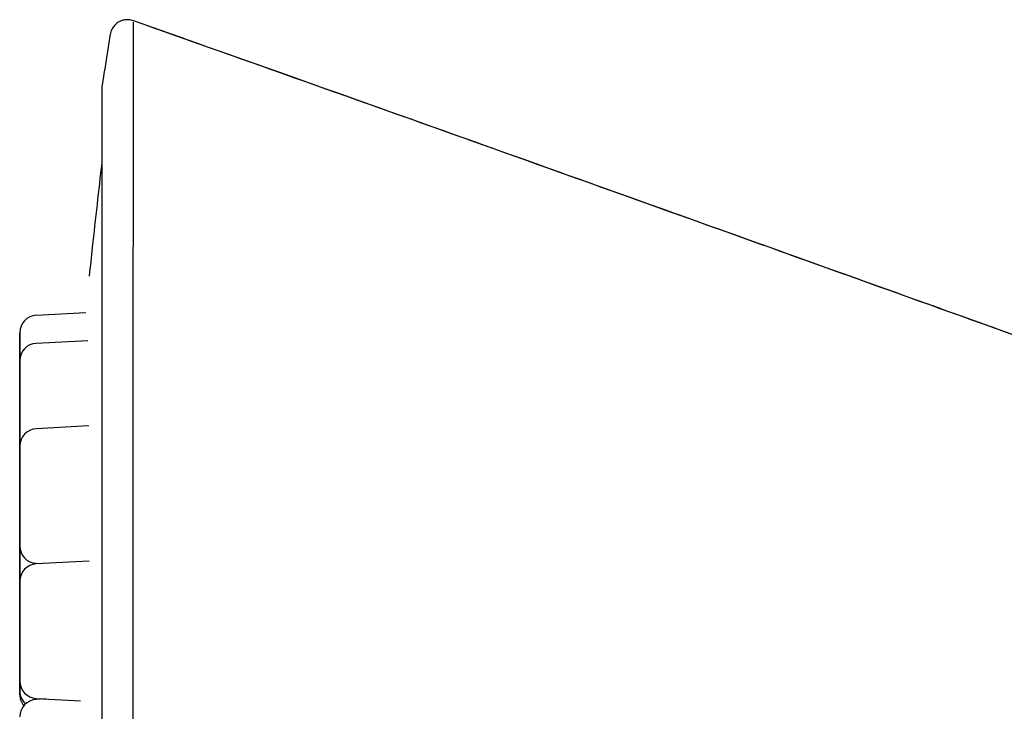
# Model space of a CAD drawing. Header units: millimetres. Extents: x 8 to 916, y 12 to 932.
# Tile 44 of 69: x 233 to 250, y 921 to 932. Entities that reach past the tile are written whole.
import ezdxf

# ---------------------------------------------------------------- set-up
doc = ezdxf.new("R2010")
doc.units = ezdxf.units.MM

msp = doc.modelspace()

# ---------------------------------------------------------------- linework, layer by layer
at = {"color": 7, "linetype": 'Continuous', "lineweight": 30}
for p, q in [((233.928, 927.449), (233.074, 927.404)), ((233.96, 926.968), (233.075, 926.922)), ((232.79, 926.57), (232.79, 926.556)), ((232.79, 925.387), (232.79, 925.373)), ((233.981, 925.499), (233.075, 925.452)), ((232.79, 925.037), (232.789, 925.026)), ((232.789, 924.946), (232.789, 924.957)), ((232.79, 924.904), (232.79, 924.891)), ((232.79, 924.838), (232.79, 924.816)), ((232.791, 923.425), (232.79, 923.405)), ((233.986, 923.172), (233.075, 923.124)), ((233.075, 923.134), (233.173, 923.129)), ((232.79, 922.672), (232.789, 922.65)), ((232.79, 922.661), (232.79, 922.656)), ((232.789, 922.65), (232.789, 922.65)), ((232.79, 922.604), (232.79, 922.59)), ((232.79, 921.687), (232.79, 921.673)), ((233.075, 920.807), (233.834, 920.767)), ((233.242, 920.798), (233.075, 920.79))]:
    msp.add_line(p, q, dxfattribs=at)
at = {"color": 7, "linetype": 'Continuous', "lineweight": 30, "flags": 128}
for points in [[(232.79, 926.24), (232.79, 926.294), (232.79, 926.348), (232.79, 926.401), (232.79, 926.453), (232.79, 926.503), (232.79, 926.551), (232.79, 926.597), (232.79, 926.64), (232.79, 926.68), (232.79, 926.716), (232.79, 926.749), (232.79, 926.778), (232.79, 926.803), (232.79, 926.823), (232.79, 926.839), (232.79, 926.85), (232.79, 926.857), (232.79, 926.859), (232.79, 926.855), (232.79, 926.848), (232.79, 926.835), (232.79, 926.818), (232.79, 926.796), (232.79, 926.77), (232.79, 926.74), (232.79, 926.706), (232.79, 926.669), (232.79, 926.628), (232.79, 926.584), (232.79, 926.538), (232.79, 926.489), (232.79, 926.438), (232.79, 926.386), (232.79, 926.333), (232.79, 926.279), (232.79, 926.224), (232.79, 926.17), (232.79, 926.117), (232.79, 926.064), (232.79, 926.013), (232.79, 925.964), (232.79, 925.917), (232.79, 925.873), (232.79, 925.831), (232.79, 925.793), (232.79, 925.758), (232.79, 925.727), (232.79, 925.7), (232.79, 925.678), (232.79, 925.66), (232.79, 925.646), (232.79, 925.637), (232.79, 925.633), (232.79, 925.634), (232.79, 925.639), (232.79, 925.649), (232.79, 925.664), (232.79, 925.684), (232.79, 925.708), (232.79, 925.736), (232.79, 925.768), (232.79, 925.803), (232.79, 925.843), (232.79, 925.885), (232.79, 925.93), (232.79, 925.978), (232.79, 926.028), (232.79, 926.079), (232.79, 926.132), (232.79, 926.186), (232.79, 926.24)], [(232.79, 925.772), (232.79, 925.853), (232.79, 925.932), (232.79, 926.01), (232.79, 926.087), (232.79, 926.167), (232.79, 926.242), (232.79, 926.312), (232.79, 926.376), (232.79, 926.435), (232.79, 926.486), (232.79, 926.515), (232.79, 926.542), (232.79, 926.565), (232.79, 926.597), (232.79, 926.616), (232.79, 926.622), (232.79, 926.618), (232.79, 926.606), (232.79, 926.586), (232.79, 926.559), (232.79, 926.522), (232.79, 926.477), (232.79, 926.425), (232.79, 926.365), (232.79, 926.299), (232.79, 926.228), (232.79, 926.178), (232.79, 926.126), (232.79, 926.072), (232.79, 925.969), (232.79, 925.863), (232.79, 925.755), (232.79, 925.674), (232.79, 925.594), (232.79, 925.516), (232.79, 925.439), (232.79, 925.36), (232.79, 925.285), (232.79, 925.215), (232.79, 925.15), (232.79, 925.092), (232.79, 925.041), (232.79, 925.011), (232.79, 924.985), (232.79, 924.962), (232.79, 924.929), (232.79, 924.91), (232.79, 924.904), (232.79, 924.909), (232.79, 924.921), (232.79, 924.941), (232.79, 924.968), (232.79, 925.005), (232.79, 925.005)], [(232.79, 925.757), (232.79, 925.812), (232.79, 925.865), (232.79, 925.918), (232.79, 925.97), (232.79, 926.02), (232.79, 926.069), (232.79, 926.114), (232.79, 926.157), (232.79, 926.197), (232.79, 926.234), (232.79, 926.267), (232.79, 926.296), (232.79, 926.32), (232.79, 926.341), (232.79, 926.357), (232.79, 926.368), (232.79, 926.374), (232.79, 926.376), (232.79, 926.373), (232.79, 926.365), (232.79, 926.353), (232.79, 926.336), (232.79, 926.314), (232.79, 926.288), (232.79, 926.258), (232.79, 926.224), (232.79, 926.186), (232.79, 926.145), (232.79, 926.102), (232.79, 926.055), (232.79, 926.006), (232.79, 925.956), (232.79, 925.904), (232.79, 925.85), (232.79, 925.796), (232.79, 925.742), (232.79, 925.688), (232.79, 925.635), (232.79, 925.582), (232.79, 925.531), (232.79, 925.482), (232.79, 925.435), (232.79, 925.39), (232.79, 925.349), (232.79, 925.311), (232.79, 925.276), (232.79, 925.245), (232.79, 925.218), (232.79, 925.195), (232.79, 925.177), (232.79, 925.164), (232.79, 925.155), (232.79, 925.151), (232.79, 925.151), (232.79, 925.157), (232.79, 925.167), (232.79, 925.182), (232.79, 925.201), (232.79, 925.225), (232.79, 925.253), (232.79, 925.285), (232.79, 925.321), (232.79, 925.36), (232.79, 925.403), (232.79, 925.448), (232.79, 925.495), (232.79, 925.545), (232.79, 925.597), (232.79, 925.65), (232.79, 925.703), (232.79, 925.757)], [(232.79, 925.692), (232.79, 925.746), (232.79, 925.8), (232.79, 925.853), (232.79, 925.904), (232.79, 925.955), (232.79, 926.003), (232.79, 926.048), (232.79, 926.092), (232.79, 926.131), (232.79, 926.168), (232.79, 926.201), (232.79, 926.23), (232.79, 926.255), (232.79, 926.275), (232.79, 926.291), (232.79, 926.302), (232.79, 926.309), (232.79, 926.31), (232.79, 926.307), (232.79, 926.299), (232.79, 926.287), (232.79, 926.27), (232.79, 926.248), (232.79, 926.222), (232.79, 926.192), (232.79, 926.158), (232.79, 926.121), (232.79, 926.08), (232.79, 926.036), (232.79, 925.989), (232.79, 925.941), (232.79, 925.89), (232.79, 925.838), (232.79, 925.784), (232.79, 925.73), (232.79, 925.676), (232.79, 925.622), (232.79, 925.569), (232.79, 925.516), (232.79, 925.465), (232.79, 925.416), (232.79, 925.369), (232.79, 925.324), (232.79, 925.283), (232.79, 925.245), (232.79, 925.21), (232.79, 925.179), (232.79, 925.152), (232.79, 925.13), (232.79, 925.111), (232.79, 925.098), (232.79, 925.089), (232.79, 925.085), (232.79, 925.085), (232.79, 925.091), (232.79, 925.101), (232.79, 925.116), (232.79, 925.135), (232.79, 925.159), (232.79, 925.187), (232.79, 925.219), (232.79, 925.255), (232.79, 925.294), (232.79, 925.337), (232.79, 925.382), (232.79, 925.43), (232.79, 925.479), (232.79, 925.531), (232.79, 925.584), (232.79, 925.637), (232.79, 925.692)], [(232.789, 924.969), (232.789, 925.001), (232.789, 925.02), (232.789, 925.026), (232.789, 925.022), (232.789, 925.01), (232.789, 924.99), (232.789, 924.963), (232.789, 924.926), (232.789, 924.881), (232.789, 924.829), (232.789, 924.769), (232.789, 924.703), (232.789, 924.632), (232.789, 924.582), (232.789, 924.53), (232.789, 924.476), (232.789, 924.373), (232.789, 924.267), (232.789, 924.159), (232.789, 924.078), (232.789, 923.998), (232.789, 923.92), (232.789, 923.843), (232.789, 923.764), (232.789, 923.689), (232.789, 923.619), (232.789, 923.554), (232.789, 923.496), (232.789, 923.445), (232.789, 923.415), (232.789, 923.389), (232.789, 923.366), (232.789, 923.333), (232.789, 923.314), (232.789, 923.308), (232.789, 923.313), (232.789, 923.325), (232.789, 923.344), (232.789, 923.344)], [(232.79, 924.906), (232.79, 924.904), (232.79, 924.897), (232.79, 924.886), (232.79, 924.87), (232.79, 924.849), (232.79, 924.825), (232.791, 924.796), (232.791, 924.763), (232.791, 924.726), (232.791, 924.686), (232.791, 924.643), (232.791, 924.597), (232.791, 924.549), (232.791, 924.498), (232.791, 924.446), (232.791, 924.393), (232.791, 924.34), (232.791, 924.285), (232.791, 924.231), (232.791, 924.178), (232.791, 924.125), (232.791, 924.073), (232.791, 924.024), (232.791, 923.976), (232.791, 923.931), (232.791, 923.889), (232.791, 923.85), (232.791, 923.814), (232.79, 923.782), (232.79, 923.754), (232.79, 923.73), (232.79, 923.711), (232.79, 923.696), (232.79, 923.686), (232.79, 923.681), (232.79, 923.68), (232.79, 923.685), (232.79, 923.694), (232.79, 923.708), (232.79, 923.726), (232.79, 923.749), (232.79, 923.776), (232.79, 923.807), (232.79, 923.841), (232.79, 923.88), (232.79, 923.922), (232.79, 923.966), (232.79, 924.013), (232.79, 924.062), (232.79, 924.114), (232.79, 924.166), (232.79, 924.22), (232.79, 924.274), (232.79, 924.328), (232.79, 924.382), (232.79, 924.435), (232.79, 924.487), (232.79, 924.538), (232.79, 924.586), (232.79, 924.633), (232.79, 924.677), (232.79, 924.717), (232.79, 924.755), (232.79, 924.789), (232.79, 924.819), (232.79, 924.844), (232.79, 924.866), (232.79, 924.883), (232.79, 924.895), (232.79, 924.903), (232.79, 924.906)], [(232.789, 924.161), (232.789, 924.216), (232.789, 924.269), (232.789, 924.322), (232.789, 924.374), (232.789, 924.424), (232.789, 924.472), (232.789, 924.518), (232.789, 924.561), (232.789, 924.601), (232.789, 924.638), (232.789, 924.671), (232.789, 924.7), (232.789, 924.724), (232.789, 924.745), (232.789, 924.761), (232.789, 924.772), (232.789, 924.778), (232.789, 924.78), (232.789, 924.777), (232.789, 924.769), (232.789, 924.757), (232.789, 924.739), (232.789, 924.718), (232.789, 924.692), (232.789, 924.662), (232.789, 924.628), (232.789, 924.59), (232.789, 924.549), (232.789, 924.506), (232.789, 924.459), (232.789, 924.41), (232.789, 924.36), (232.789, 924.307), (232.789, 924.254), (232.789, 924.2), (232.789, 924.146), (232.789, 924.092), (232.789, 924.038), (232.789, 923.986), (232.789, 923.935), (232.789, 923.886), (232.789, 923.839), (232.789, 923.794), (232.789, 923.753), (232.789, 923.714), (232.789, 923.68), (232.789, 923.649), (232.789, 923.622), (232.789, 923.599), (232.789, 923.581), (232.789, 923.568), (232.789, 923.559), (232.789, 923.555), (232.789, 923.555), (232.789, 923.561), (232.789, 923.571), (232.789, 923.586), (232.789, 923.605), (232.789, 923.629), (232.789, 923.657), (232.789, 923.689), (232.789, 923.725), (232.789, 923.764), (232.789, 923.807), (232.789, 923.852), (232.789, 923.899), (232.789, 923.949), (232.789, 924.001), (232.789, 924.054), (232.789, 924.107), (232.789, 924.161)], [(232.79, 922.54), (232.79, 922.594), (232.79, 922.648), (232.79, 922.701), (232.79, 922.753), (232.79, 922.803), (232.79, 922.851), (232.79, 922.897), (232.79, 922.94), (232.79, 922.98), (232.79, 923.016), (232.79, 923.049), (232.79, 923.078), (232.79, 923.103), (232.79, 923.123), (232.79, 923.139), (232.79, 923.151), (232.79, 923.157), (232.79, 923.159), (232.79, 923.156), (232.79, 923.148), (232.79, 923.135), (232.79, 923.118), (232.79, 923.096), (232.79, 923.07), (232.79, 923.04), (232.79, 923.006), (232.79, 922.969), (232.79, 922.928), (232.79, 922.884), (232.79, 922.838), (232.79, 922.789), (232.79, 922.738), (232.79, 922.686), (232.79, 922.633), (232.79, 922.579), (232.79, 922.525), (232.79, 922.471), (232.79, 922.417), (232.79, 922.365), (232.79, 922.314), (232.79, 922.264), (232.79, 922.217), (232.79, 922.173), (232.79, 922.131), (232.79, 922.093), (232.79, 922.058), (232.79, 922.027), (232.79, 922.001), (232.79, 921.978), (232.79, 921.96), (232.79, 921.946), (232.79, 921.937), (232.79, 921.933), (232.79, 921.934), (232.79, 921.939), (232.79, 921.95), (232.79, 921.964), (232.79, 921.984), (232.79, 922.008), (232.79, 922.036), (232.79, 922.068), (232.79, 922.104), (232.79, 922.143), (232.79, 922.185), (232.79, 922.23), (232.79, 922.278), (232.79, 922.328), (232.79, 922.379), (232.79, 922.432), (232.79, 922.486), (232.79, 922.54)], [(232.791, 921.96), (232.791, 922.014), (232.791, 922.068), (232.791, 922.121), (232.791, 922.173), (232.791, 922.223), (232.791, 922.271), (232.791, 922.317), (232.791, 922.36), (232.791, 922.4), (232.791, 922.436), (232.791, 922.469), (232.791, 922.498), (232.791, 922.523), (232.791, 922.543), (232.791, 922.559), (232.791, 922.57), (232.791, 922.577), (232.791, 922.579), (232.791, 922.575), (232.791, 922.568), (232.791, 922.555), (232.791, 922.538), (232.791, 922.516), (232.791, 922.49), (232.791, 922.46), (232.791, 922.426), (232.791, 922.389), (232.791, 922.348), (232.791, 922.304), (232.791, 922.258), (232.791, 922.209), (232.791, 922.158), (232.791, 922.106), (232.791, 922.053), (232.791, 921.999), (232.791, 921.944), (232.791, 921.89), (232.791, 921.837), (232.791, 921.784), (232.791, 921.733), (232.791, 921.684), (232.791, 921.637), (232.791, 921.593), (232.791, 921.551), (232.791, 921.513), (232.791, 921.478), (232.791, 921.447), (232.791, 921.42), (232.791, 921.398), (232.791, 921.38), (232.791, 921.366), (232.791, 921.357), (232.791, 921.353), (232.791, 921.354), (232.791, 921.359), (232.791, 921.369), (232.791, 921.384), (232.791, 921.404), (232.791, 921.428), (232.791, 921.456), (232.791, 921.488), (232.791, 921.523), (232.791, 921.563), (232.791, 921.605), (232.791, 921.65), (232.791, 921.698), (232.791, 921.748), (232.791, 921.799), (232.791, 921.852), (232.791, 921.906), (232.791, 921.96)], [(232.789, 921.785), (232.789, 921.839), (232.789, 921.893), (232.789, 921.946), (232.789, 921.998), (232.789, 922.048), (232.789, 922.096), (232.789, 922.142), (232.789, 922.185), (232.789, 922.225), (232.789, 922.262), (232.789, 922.294), (232.789, 922.323), (232.789, 922.348), (232.789, 922.369), (232.789, 922.384), (232.789, 922.396), (232.789, 922.402), (232.789, 922.404), (232.789, 922.401), (232.789, 922.393), (232.789, 922.38), (232.789, 922.363), (232.789, 922.342), (232.789, 922.316), (232.789, 922.286), (232.789, 922.252), (232.789, 922.214), (232.789, 922.173), (232.789, 922.129), (232.789, 922.083), (232.789, 922.034), (232.789, 921.983), (232.789, 921.931), (232.789, 921.878), (232.789, 921.824), (232.789, 921.77), (232.789, 921.716), (232.789, 921.662), (232.789, 921.61), (232.789, 921.559), (232.789, 921.51), (232.789, 921.463), (232.789, 921.418), (232.789, 921.377), (232.789, 921.338), (232.789, 921.304), (232.789, 921.273), (232.789, 921.246), (232.789, 921.223), (232.789, 921.205), (232.789, 921.191), (232.789, 921.183), (232.789, 921.178), (232.789, 921.179), (232.789, 921.185), (232.789, 921.195), (232.789, 921.21), (232.789, 921.229), (232.789, 921.253), (232.789, 921.281), (232.789, 921.313), (232.789, 921.349), (232.789, 921.388), (232.789, 921.43), (232.789, 921.476), (232.789, 921.523), (232.789, 921.573), (232.789, 921.625), (232.789, 921.677), (232.789, 921.731), (232.789, 921.785)], [(232.79, 921.791), (232.79, 921.845), (232.79, 921.899), (232.79, 921.952), (232.79, 922.003), (232.79, 922.054), (232.79, 922.102), (232.79, 922.148), (232.79, 922.191), (232.79, 922.231), (232.79, 922.267), (232.79, 922.3), (232.79, 922.329), (232.79, 922.354), (232.79, 922.374), (232.79, 922.39), (232.79, 922.401), (232.79, 922.408), (232.79, 922.409), (232.79, 922.406), (232.79, 922.399), (232.79, 922.386), (232.79, 922.369), (232.79, 922.347), (232.79, 922.321), (232.79, 922.291), (232.79, 922.257), (232.79, 922.22), (232.79, 922.179), (232.79, 922.135), (232.79, 922.088), (232.79, 922.04), (232.79, 921.989), (232.79, 921.937), (232.79, 921.884), (232.79, 921.83), (232.79, 921.775), (232.79, 921.721), (232.79, 921.668), (232.79, 921.615), (232.79, 921.564), (232.79, 921.515), (232.79, 921.468), (232.79, 921.424), (232.79, 921.382), (232.79, 921.344), (232.79, 921.309), (232.79, 921.278), (232.79, 921.251), (232.79, 921.229), (232.79, 921.21), (232.79, 921.197), (232.79, 921.188), (232.79, 921.184), (232.79, 921.185), (232.79, 921.19), (232.79, 921.2), (232.79, 921.215), (232.79, 921.235), (232.79, 921.258), (232.79, 921.286), (232.79, 921.318), (232.79, 921.354), (232.79, 921.393), (232.79, 921.436), (232.79, 921.481), (232.79, 921.529), (232.79, 921.579), (232.79, 921.63), (232.79, 921.683), (232.79, 921.736), (232.79, 921.791)], [(232.79, 921.725), (232.79, 921.779), (232.79, 921.833), (232.79, 921.886), (232.79, 921.937), (232.79, 921.988), (232.79, 922.036), (232.79, 922.082), (232.79, 922.125), (232.79, 922.165), (232.79, 922.201), (232.79, 922.234), (232.79, 922.263), (232.79, 922.288), (232.79, 922.308), (232.79, 922.324), (232.79, 922.335), (232.79, 922.342), (232.79, 922.343), (232.79, 922.34), (232.79, 922.333), (232.79, 922.32), (232.79, 922.303), (232.79, 922.281), (232.79, 922.255), (232.79, 922.225), (232.79, 922.191), (232.79, 922.154), (232.79, 922.113), (232.79, 922.069), (232.79, 922.022), (232.79, 921.974), (232.79, 921.923), (232.79, 921.871), (232.79, 921.818), (232.79, 921.764), (232.79, 921.709), (232.79, 921.655), (232.79, 921.602), (232.79, 921.549), (232.79, 921.498), (232.79, 921.449), (232.79, 921.402), (232.79, 921.358), (232.79, 921.316), (232.79, 921.278), (232.79, 921.243), (232.79, 921.212), (232.79, 921.185), (232.79, 921.163), (232.79, 921.144), (232.79, 921.131), (232.79, 921.122), (232.79, 921.118), (232.79, 921.119), (232.79, 921.124), (232.79, 921.134), (232.79, 921.149), (232.79, 921.169), (232.79, 921.192), (232.79, 921.22), (232.79, 921.252), (232.79, 921.288), (232.79, 921.327), (232.79, 921.37), (232.79, 921.415), (232.79, 921.463), (232.79, 921.513), (232.79, 921.564), (232.79, 921.617), (232.79, 921.67), (232.79, 921.725)]]:
    msp.add_lwpolyline(points, dxfattribs=at)
at = {"color": 7, "linetype": 'Continuous', "lineweight": 30}
for centre, radius, start, end in [((342.941, 914.646), 110.01, 170.79691, 171.26956), ((233.09, 927.105), 0.3, 92.9999, 179.9952), ((233.09, 926.622), 0.3, 92.9999, 179.9952), ((233.09, 925.152), 0.3, 92.9999, 179.9952), ((233.09, 923.434), 0.3, 179.9952, 266.9999), ((233.091, 922.825), 0.3, 92.9999, 179.9952), ((233.091, 921.107), 0.3, 179.9952, 266.9999), ((233.09, 920.938), 0.3, 179.9952, 228.2689), ((233.09, 920.872), 0.3, 179.9952, 219.6103), ((233.09, 920.49), 0.3, 92.9999, 179.9952)]:
    msp.add_arc(centre, radius, start, end, dxfattribs=at)
for points, knots in [([(234.744, 932.478), (234.731, 932.482), (234.707, 932.49), (234.67, 932.495), (234.635, 932.496), (234.6, 932.493), (234.568, 932.486), (234.539, 932.477), (234.512, 932.466), (234.484, 932.45), (234.452, 932.427), (234.421, 932.398), (234.395, 932.365), (234.374, 932.328), (234.357, 932.288), (234.351, 932.258), (234.348, 932.243)], [0, 0, 0, 0, 0.074904, 0.146336, 0.212986, 0.273749, 0.344136, 0.40117, 0.449343, 0.51006, 0.585361, 0.674314, 0.748967, 0.829147, 0.91339, 1, 1, 1, 1]), ([(234.744, 932.455), (234.744, 932.441), (234.744, 932.407), (234.743, 932.075), (234.742, 931.528), (234.741, 930.779), (234.741, 929.861), (234.74, 928.796), (234.739, 927.607), (234.738, 926.18), (234.738, 924.498), (234.737, 922.565), (234.736, 920.899), (234.735, 919.562), (234.734, 918.571), (234.733, 917.587), (234.731, 916.613), (234.73, 915.653), (234.727, 914.23), (234.724, 912.338), (234.721, 910.014), (234.716, 907.77), (234.709, 905.648), (234.697, 903.68), (234.68, 901.899), (234.658, 900.338), (234.634, 899.018), (234.611, 897.958), (234.595, 897.187), (234.594, 896.686), (234.62, 896.606), (234.633, 896.566)], [0, 0, 0, 0, 0.028454, 0.065259, 0.101254, 0.13644, 0.170808, 0.204367, 0.237123, 0.269077, 0.310413, 0.350323, 0.388812, 0.407527, 0.425884, 0.443884, 0.461527, 0.478815, 0.495748, 0.538167, 0.580532, 0.622843, 0.665086, 0.707244, 0.749317, 0.791299, 0.833186, 0.874995, 0.916742, 0.958415, 1, 1, 1, 1]), ([(234.744, 932.481), (235.726, 932.133), (237.685, 931.44), (240.613, 930.397), (243.525, 929.356), (246.42, 928.319), (249.299, 927.286), (252.108, 926.278), (254.848, 925.295), (257.52, 924.339), (260.18, 923.391), (262.826, 922.451), (264.588, 921.83), (265.466, 921.52)], [0, 0, 0, 0, 0.0958133, 0.1911135, 0.2859015, 0.3801783, 0.4739447, 0.5672015, 0.6546631, 0.741673, 0.8282319, 0.9143406, 1, 1, 1, 1]), ([(265.452, 921.52), (264.572, 921.83), (262.744, 922.474), (259.965, 923.462), (257.11, 924.481), (254.239, 925.508), (251.354, 926.544), (248.508, 927.565), (245.702, 928.572), (242.937, 929.563), (240.157, 930.556), (237.427, 931.529), (235.622, 932.167), (234.751, 932.476)], [0, 0, 0, 0, 0.085876, 0.178368, 0.271379, 0.364909, 0.458959, 0.553531, 0.643177, 0.733287, 0.823863, 0.914905, 1, 1, 1, 1]), ([(234.205, 931.342), (234.205, 931.34), (234.204, 931.335), (234.203, 931.329), (234.203, 931.325), (234.203, 931.322), (234.203, 931.319), (234.203, 931.318), (234.203, 931.316), (234.203, 931.314), (234.203, 931.312), (234.203, 931.307), (234.203, 931.296), (234.203, 931.282), (234.203, 931.263), (234.203, 931.24), (234.203, 931.213), (234.203, 931.181), (234.203, 931.146), (234.203, 931.106), (234.203, 931.062), (234.203, 931.014), (234.203, 930.962), (234.203, 930.906), (234.203, 930.845), (234.203, 930.781), (234.202, 930.712), (234.202, 930.64), (234.202, 930.563), (234.202, 930.482), (234.202, 930.398), (234.202, 930.309), (234.202, 930.216), (234.202, 930.12), (234.202, 930.053), (234.202, 930.02)], [0, 0, 0, 0, 0.001169, 0.002309, 0.003389, 0.004743, 0.006633, 0.009494, 0.014158, 0.022342, 0.038478, 0.078756, 0.117281, 0.157991, 0.198313, 0.238517, 0.278673, 0.318807, 0.358928, 0.399043, 0.439153, 0.47926, 0.519365, 0.559469, 0.599572, 0.639673, 0.679775, 0.719876, 0.759976, 0.800076, 0.840176, 0.880276, 0.920376, 0.960475, 1, 1, 1, 1]), ([(234.203, 931.311), (234.203, 931.311), (234.203, 931.311), (234.203, 931.308), (234.203, 931.302), (234.203, 931.292), (234.203, 931.276), (234.203, 931.257), (234.203, 931.233), (234.203, 931.205), (234.203, 931.172), (234.203, 931.136), (234.203, 931.095), (234.203, 931.05), (234.203, 931.001), (234.203, 930.948), (234.203, 930.89), (234.203, 930.829), (234.203, 930.764), (234.203, 930.694), (234.203, 930.62), (234.203, 930.543), (234.203, 930.461), (234.203, 930.375), (234.203, 930.285), (234.203, 930.192), (234.203, 930.094), (234.203, 929.993), (234.203, 929.887), (234.203, 929.778), (234.203, 929.665), (234.203, 929.548), (234.203, 929.428), (234.204, 929.303), (234.204, 929.175), (234.204, 929.044), (234.204, 928.908), (234.204, 928.769), (234.204, 928.627), (234.204, 928.481), (234.204, 928.331), (234.204, 928.178), (234.204, 928.021), (234.204, 927.862), (234.204, 927.698), (234.204, 927.532), (234.204, 927.362), (234.204, 927.189), (234.204, 927.013), (234.204, 926.834), (234.204, 926.651), (234.204, 926.466), (234.204, 926.278), (234.204, 926.086), (234.204, 925.892), (234.204, 925.695), (234.204, 925.495), (234.204, 925.293), (234.204, 925.087), (234.204, 924.88), (234.204, 924.669), (234.204, 924.456), (234.204, 924.24), (234.204, 924.023), (234.204, 923.802), (234.204, 923.58), (234.204, 923.355), (234.204, 923.128), (234.204, 922.898), (234.204, 922.667), (234.204, 922.434), (234.204, 922.198), (234.204, 921.961), (234.204, 921.722), (234.204, 921.481), (234.204, 921.239), (234.204, 920.994), (234.204, 920.748), (234.204, 920.501), (234.204, 920.252), (234.204, 920.002), (234.204, 919.75), (234.204, 919.497), (234.204, 919.243), (234.204, 918.988), (234.204, 918.731), (234.204, 918.474), (234.204, 918.215), (234.204, 917.956), (234.204, 917.696), (234.204, 917.435), (234.204, 917.173), (234.204, 916.911), (234.204, 916.648), (234.204, 916.385), (234.204, 916.121), (234.204, 915.857), (234.204, 915.592), (234.204, 915.327), (234.204, 915.063), (234.204, 914.798), (234.204, 914.532), (234.204, 914.267), (234.204, 914.003), (234.204, 913.738), (234.204, 913.473), (234.204, 913.209), (234.204, 912.945), (234.204, 912.682), (234.204, 912.419), (234.204, 912.156), (234.204, 911.895), (234.204, 911.634), (234.204, 911.373), (234.204, 911.114), (234.204, 910.855), (234.204, 910.598), (234.204, 910.341), (234.204, 910.085), (234.204, 909.831), (234.204, 909.578), (234.204, 909.326), (234.204, 909.076), (234.204, 908.827), (234.204, 908.579), (234.204, 908.333), (234.204, 908.088), (234.204, 907.845), (234.204, 907.604), (234.204, 907.365), (234.204, 907.128), (234.204, 906.892), (234.204, 906.658), (234.204, 906.427), (234.204, 906.197), (234.204, 905.97), (234.204, 905.745), (234.204, 905.522), (234.204, 905.301), (234.204, 905.083), (234.204, 904.867), (234.204, 904.653), (234.204, 904.443), (234.204, 904.234), (234.204, 904.029), (234.204, 903.826), (234.204, 903.625), (234.204, 903.428), (234.204, 903.233), (234.204, 903.042), (234.204, 902.853), (234.204, 902.667), (234.204, 902.484), (234.204, 902.305), (234.204, 902.128), (234.204, 901.955), (234.204, 901.784), (234.204, 901.617), (234.204, 901.454), (234.204, 901.293), (234.204, 901.136), (234.204, 900.983), (234.204, 900.833), (234.204, 900.686), (234.204, 900.543), (234.204, 900.404), (234.204, 900.268), (234.203, 900.136), (234.203, 900.007), (234.203, 899.882), (234.203, 899.761), (234.203, 899.644), (234.203, 899.53), (234.203, 899.42), (234.203, 899.314), (234.203, 899.212), (234.203, 899.114), (234.203, 899.02), (234.203, 898.93), (234.203, 898.843), (234.203, 898.761), (234.203, 898.683), (234.203, 898.609), (234.203, 898.538), (234.203, 898.472), (234.203, 898.41), (234.203, 898.352), (234.203, 898.299), (234.203, 898.249), (234.203, 898.204), (234.203, 898.162), (234.203, 898.125), (234.203, 898.092), (234.203, 898.063), (234.203, 898.039), (234.203, 898.018), (234.203, 898.002), (234.203, 897.99), (234.203, 897.984), (234.203, 897.981), (234.203, 897.982), (234.203, 897.982)], [0, 0, 0, 0, 0.001249, 0.004201, 0.008432, 0.013281, 0.018302, 0.023367, 0.028448, 0.033535, 0.038624, 0.043715, 0.048808, 0.0539, 0.058994, 0.064087, 0.06918, 0.074274, 0.079368, 0.084462, 0.089556, 0.09465, 0.099744, 0.104838, 0.109932, 0.115026, 0.12012, 0.125214, 0.130308, 0.135403, 0.140497, 0.145591, 0.150685, 0.155779, 0.160873, 0.165968, 0.171062, 0.176156, 0.18125, 0.186344, 0.191439, 0.196533, 0.201627, 0.206721, 0.211816, 0.21691, 0.222004, 0.227098, 0.232192, 0.237287, 0.242381, 0.247475, 0.252569, 0.257663, 0.262758, 0.267852, 0.272946, 0.27804, 0.283135, 0.288229, 0.293323, 0.298417, 0.303511, 0.308606, 0.3137, 0.318794, 0.323888, 0.328983, 0.334077, 0.339171, 0.344265, 0.34936, 0.354454, 0.359548, 0.364642, 0.369736, 0.374831, 0.379925, 0.385019, 0.390113, 0.395208, 0.400302, 0.405396, 0.41049, 0.415585, 0.420679, 0.425773, 0.430867, 0.435961, 0.441056, 0.44615, 0.451244, 0.456338, 0.461433, 0.466527, 0.471621, 0.476715, 0.48181, 0.486904, 0.491998, 0.497092, 0.502186, 0.507281, 0.512375, 0.517469, 0.522563, 0.527658, 0.532752, 0.537846, 0.54294, 0.548035, 0.553129, 0.558223, 0.563317, 0.568411, 0.573506, 0.5786, 0.583694, 0.588788, 0.593883, 0.598977, 0.604071, 0.609165, 0.614259, 0.619354, 0.624448, 0.629542, 0.634636, 0.639731, 0.644825, 0.649919, 0.655013, 0.660108, 0.665202, 0.670296, 0.67539, 0.680484, 0.685579, 0.690673, 0.695767, 0.700861, 0.705956, 0.71105, 0.716144, 0.721238, 0.726332, 0.731427, 0.736521, 0.741615, 0.746709, 0.751804, 0.756898, 0.761992, 0.767086, 0.77218, 0.777275, 0.782369, 0.787463, 0.792557, 0.797652, 0.802746, 0.80784, 0.812934, 0.818028, 0.823123, 0.828217, 0.833311, 0.838405, 0.843499, 0.848594, 0.853688, 0.858782, 0.863876, 0.86897, 0.874064, 0.879159, 0.884253, 0.889347, 0.894441, 0.899535, 0.904629, 0.909723, 0.914817, 0.919911, 0.925005, 0.930099, 0.935193, 0.940287, 0.94538, 0.950474, 0.955567, 0.96066, 0.965752, 0.970843, 0.975933, 0.98102, 0.986102, 0.99117, 0.996198, 0.998993, 1, 1, 1, 1]), ([(234.203, 930.029), (234.175, 929.791), (234.119, 929.307), (234.046, 928.658), (234.004, 928.247), (233.986, 928.081)], [0, 0, 0, 0, 0.367528, 0.745064, 1, 1, 1, 1]), ([(232.79, 926.254), (232.79, 926.281), (232.79, 926.335), (232.79, 926.415), (232.79, 926.493), (232.79, 926.572), (232.79, 926.65), (232.79, 926.725), (232.79, 926.795), (232.79, 926.86), (232.79, 926.918), (232.79, 926.964), (232.79, 926.999), (232.79, 927.025), (232.79, 927.054), (232.79, 927.082), (232.79, 927.101), (232.79, 927.106), (232.79, 927.101), (232.79, 927.089), (232.79, 927.07), (232.79, 927.042), (232.79, 927.006), (232.79, 926.961), (232.79, 926.908), (232.79, 926.848), (232.79, 926.783), (232.79, 926.719), (232.79, 926.661), (232.79, 926.609), (232.79, 926.539), (232.79, 926.452), (232.79, 926.346), (232.79, 926.246), (232.79, 926.157), (232.79, 926.077), (232.79, 925.998), (232.79, 925.919), (232.79, 925.842), (232.79, 925.766), (232.79, 925.696), (232.79, 925.632), (232.79, 925.573), (232.79, 925.528), (232.79, 925.493), (232.79, 925.466), (232.79, 925.437), (232.79, 925.409), (232.79, 925.39), (232.79, 925.385), (232.79, 925.39), (232.79, 925.402), (232.79, 925.422), (232.79, 925.45), (232.79, 925.486), (232.79, 925.531), (232.79, 925.583), (232.79, 925.643), (232.79, 925.709), (232.79, 925.772), (232.79, 925.83), (232.79, 925.883), (232.79, 925.952), (232.79, 926.039), (232.79, 926.146), (232.79, 926.218), (232.79, 926.254)], [0, 0, 0, 0, 0.015048, 0.029974, 0.044912, 0.059997, 0.076298, 0.092451, 0.108629, 0.125004, 0.141304, 0.157457, 0.168232, 0.179069, 0.190018, 0.210021, 0.229908, 0.249999, 0.265029, 0.279949, 0.294893, 0.309997, 0.326298, 0.342451, 0.358629, 0.375004, 0.391304, 0.407457, 0.418232, 0.429069, 0.440018, 0.460022, 0.479908, 0.499999, 0.515029, 0.529949, 0.544893, 0.559997, 0.576298, 0.592451, 0.608629, 0.625004, 0.641304, 0.657457, 0.668232, 0.679069, 0.690018, 0.710022, 0.729908, 0.749999, 0.765029, 0.779949, 0.794893, 0.809997, 0.826298, 0.842451, 0.858629, 0.875004, 0.891304, 0.907458, 0.918232, 0.929069, 0.940018, 0.960044, 0.979931, 1, 1, 1, 1]), ([(232.79, 925.706), (232.79, 925.733), (232.79, 925.787), (232.79, 925.867), (232.79, 925.945), (232.79, 926.024), (232.79, 926.101), (232.79, 926.177), (232.79, 926.247), (232.79, 926.312), (232.79, 926.37), (232.79, 926.416), (232.79, 926.45), (232.79, 926.477), (232.79, 926.506), (232.79, 926.534), (232.79, 926.553), (232.79, 926.558), (232.79, 926.553), (232.79, 926.541), (232.79, 926.521), (232.79, 926.493), (232.79, 926.457), (232.79, 926.412), (232.79, 926.36), (232.79, 926.319), (232.79, 926.299)], [0, 0, 0, 0, 0.040129, 0.079931, 0.119765, 0.159991, 0.203459, 0.246533, 0.289675, 0.33334, 0.376808, 0.419883, 0.448615, 0.477512, 0.50671, 0.560052, 0.613083, 0.666657, 0.706738, 0.746523, 0.786375, 0.826651, 0.870119, 0.913194, 0.956335, 1, 1, 1, 1]), ([(232.79, 925.05), (232.79, 925.067), (232.79, 925.101), (232.79, 925.161), (232.79, 925.226), (232.79, 925.29), (232.79, 925.348), (232.79, 925.4), (232.79, 925.47), (232.79, 925.557), (232.79, 925.663), (232.79, 925.735), (232.79, 925.772)], [0, 0, 0, 0, 0.102686, 0.20662, 0.310084, 0.412612, 0.481001, 0.549784, 0.619281, 0.746391, 0.872618, 1, 1, 1, 1]), ([(232.79, 925.011), (232.79, 925.019), (232.79, 925.045), (232.79, 925.095), (232.79, 925.16), (232.79, 925.224), (232.79, 925.282), (232.79, 925.334), (232.79, 925.404), (232.79, 925.491), (232.79, 925.598), (232.79, 925.67), (232.79, 925.706)], [0, 0, 0, 0, 0.051258, 0.161148, 0.270542, 0.378946, 0.451255, 0.523981, 0.597461, 0.731856, 0.865317, 1, 1, 1, 1]), ([(232.791, 924.301), (232.791, 924.328), (232.791, 924.382), (232.791, 924.462), (232.791, 924.541), (232.791, 924.619), (232.791, 924.697), (232.791, 924.772), (232.791, 924.843), (232.791, 924.907), (232.791, 924.966), (232.791, 925.011), (232.791, 925.046), (232.791, 925.072), (232.79, 925.102), (232.79, 925.129), (232.79, 925.149), (232.79, 925.154), (232.79, 925.149), (232.79, 925.137), (232.79, 925.117), (232.79, 925.089), (232.79, 925.053), (232.79, 925.008), (232.79, 924.955), (232.79, 924.896), (232.79, 924.83), (232.79, 924.767), (232.79, 924.708), (232.79, 924.656), (232.79, 924.587), (232.79, 924.499), (232.79, 924.393), (232.79, 924.294), (232.79, 924.204), (232.79, 924.124), (232.79, 924.045), (232.79, 923.967), (232.79, 923.889), (232.79, 923.814), (232.79, 923.744), (232.79, 923.679), (232.79, 923.62), (232.79, 923.575), (232.79, 923.54), (232.79, 923.514), (232.79, 923.484), (232.79, 923.457), (232.79, 923.438), (232.79, 923.432), (232.79, 923.437), (232.79, 923.449), (232.79, 923.469), (232.79, 923.497), (232.791, 923.533), (232.791, 923.578), (232.791, 923.631), (232.791, 923.69), (232.791, 923.756), (232.791, 923.819), (232.791, 923.878), (232.791, 923.93), (232.791, 923.999), (232.791, 924.087), (232.791, 924.193), (232.791, 924.265), (232.791, 924.301)], [0, 0, 0, 0, 0.015048, 0.029974, 0.044912, 0.059997, 0.076298, 0.092451, 0.108629, 0.125004, 0.141304, 0.157457, 0.168232, 0.179069, 0.190018, 0.210021, 0.229908, 0.249999, 0.265029, 0.279949, 0.294893, 0.309997, 0.326298, 0.342451, 0.358629, 0.375004, 0.391304, 0.407457, 0.418232, 0.429069, 0.440018, 0.460022, 0.479908, 0.499999, 0.515029, 0.529949, 0.544893, 0.559997, 0.576298, 0.592451, 0.608629, 0.625004, 0.641304, 0.657457, 0.668232, 0.679069, 0.690018, 0.710022, 0.729908, 0.749999, 0.765029, 0.779949, 0.794893, 0.809997, 0.826298, 0.842451, 0.858629, 0.875004, 0.891304, 0.907458, 0.918232, 0.929069, 0.940018, 0.960044, 0.979931, 1, 1, 1, 1]), ([(232.79, 925.145), (232.79, 925.125), (232.79, 925.082), (232.79, 925.025), (232.79, 924.979), (232.79, 924.945), (232.79, 924.918), (232.79, 924.889), (232.79, 924.861), (232.79, 924.842), (232.79, 924.837), (232.79, 924.842), (232.79, 924.854), (232.79, 924.874), (232.79, 924.901), (232.79, 924.937), (232.79, 924.968), (232.79, 924.984)], [0, 0, 0, 0, 0.066231, 0.13623, 0.205595, 0.251864, 0.2984, 0.345418, 0.431318, 0.516716, 0.60299, 0.667534, 0.731602, 0.795777, 0.860636, 0.930634, 1, 1, 1, 1]), ([(232.789, 924.175), (232.789, 924.203), (232.789, 924.256), (232.789, 924.336), (232.789, 924.415), (232.789, 924.494), (232.789, 924.571), (232.789, 924.646), (232.789, 924.717), (232.789, 924.781), (232.789, 924.84), (232.789, 924.886), (232.789, 924.91), (232.789, 924.919)], [0, 0, 0, 0, 0.08945, 0.178173, 0.266967, 0.356633, 0.453526, 0.549544, 0.645709, 0.743042, 0.839936, 0.935954, 1, 1, 1, 1]), ([(232.789, 923.372), (232.789, 923.383), (232.789, 923.407), (232.789, 923.452), (232.789, 923.505), (232.789, 923.565), (232.789, 923.63), (232.789, 923.694), (232.789, 923.752), (232.789, 923.804), (232.789, 923.874), (232.789, 923.961), (232.789, 924.067), (232.789, 924.139), (232.789, 924.175)], [0, 0, 0, 0, 0.085791, 0.170807, 0.255954, 0.342134, 0.427926, 0.512942, 0.569649, 0.626684, 0.684311, 0.789709, 0.894375, 1, 1, 1, 1]), ([(232.79, 922.554), (232.79, 922.581), (232.79, 922.635), (232.79, 922.715), (232.79, 922.794), (232.79, 922.872), (232.79, 922.95), (232.79, 923.025), (232.79, 923.095), (232.79, 923.16), (232.79, 923.218), (232.79, 923.264), (232.79, 923.299), (232.79, 923.325), (232.79, 923.354), (232.79, 923.382), (232.79, 923.401), (232.79, 923.407), (232.79, 923.402), (232.79, 923.389), (232.79, 923.37), (232.79, 923.342), (232.79, 923.306), (232.79, 923.261), (232.79, 923.208), (232.79, 923.148), (232.79, 923.083), (232.79, 923.02), (232.79, 922.961), (232.79, 922.909), (232.79, 922.84), (232.79, 922.752), (232.79, 922.646), (232.79, 922.547), (232.79, 922.457), (232.79, 922.377), (232.79, 922.298), (232.79, 922.219), (232.79, 922.142), (232.79, 922.067), (232.79, 921.996), (232.79, 921.932), (232.79, 921.873), (232.79, 921.828), (232.79, 921.793), (232.79, 921.767), (232.79, 921.737), (232.79, 921.71), (232.79, 921.69), (232.79, 921.688), (232.79, 921.687)], [0, 0, 0, 0, 0.020106, 0.040048, 0.060006, 0.08016, 0.101938, 0.12352, 0.145135, 0.167012, 0.188791, 0.210373, 0.224768, 0.239247, 0.253876, 0.280602, 0.307172, 0.334014, 0.354095, 0.374029, 0.393996, 0.414175, 0.435954, 0.457535, 0.47915, 0.501028, 0.522807, 0.544388, 0.558784, 0.573262, 0.587891, 0.614617, 0.641187, 0.668029, 0.688111, 0.708044, 0.728011, 0.748191, 0.769969, 0.791551, 0.813166, 0.835043, 0.856822, 0.878404, 0.892799, 0.907278, 0.921907, 0.948632, 0.975202, 1, 1, 1, 1]), ([(232.791, 921.974), (232.791, 922.001), (232.791, 922.055), (232.791, 922.135), (232.791, 922.213), (232.791, 922.292), (232.791, 922.37), (232.791, 922.445), (232.791, 922.515), (232.791, 922.58), (232.791, 922.638), (232.791, 922.684), (232.791, 922.719), (232.791, 922.745), (232.791, 922.774), (232.791, 922.802), (232.791, 922.821), (232.791, 922.826), (232.791, 922.821), (232.791, 922.809), (232.791, 922.79), (232.791, 922.762), (232.791, 922.726), (232.791, 922.681), (232.791, 922.628), (232.791, 922.568), (232.791, 922.503), (232.791, 922.439), (232.791, 922.381), (232.791, 922.329), (232.791, 922.259), (232.791, 922.172), (232.791, 922.066), (232.791, 921.966), (232.791, 921.877), (232.791, 921.797), (232.791, 921.718), (232.791, 921.639), (232.791, 921.562), (232.791, 921.486), (232.791, 921.416), (232.791, 921.352), (232.791, 921.293), (232.791, 921.248), (232.791, 921.213), (232.791, 921.186), (232.791, 921.157), (232.791, 921.129), (232.791, 921.11), (232.791, 921.105), (232.791, 921.11), (232.791, 921.122), (232.791, 921.142), (232.791, 921.17), (232.791, 921.206), (232.791, 921.251), (232.791, 921.303), (232.791, 921.363), (232.791, 921.429), (232.791, 921.492), (232.791, 921.55), (232.791, 921.603), (232.791, 921.672), (232.791, 921.759), (232.791, 921.866), (232.791, 921.938), (232.791, 921.974)], [0, 0, 0, 0, 0.015048, 0.029974, 0.044912, 0.059997, 0.076298, 0.092451, 0.108629, 0.125004, 0.141304, 0.157457, 0.168232, 0.179069, 0.190018, 0.210021, 0.229908, 0.249999, 0.265029, 0.279949, 0.294893, 0.309997, 0.326298, 0.342451, 0.358629, 0.375004, 0.391304, 0.407457, 0.418232, 0.429069, 0.440018, 0.460022, 0.479908, 0.499999, 0.515029, 0.529949, 0.544893, 0.559997, 0.576298, 0.592451, 0.608629, 0.625004, 0.641304, 0.657457, 0.668232, 0.679069, 0.690018, 0.710022, 0.729908, 0.749999, 0.765029, 0.779949, 0.794893, 0.809997, 0.826298, 0.842451, 0.858629, 0.875004, 0.891304, 0.907458, 0.918232, 0.929069, 0.940018, 0.960044, 0.979931, 1, 1, 1, 1]), ([(232.79, 921.805), (232.79, 921.832), (232.79, 921.886), (232.79, 921.966), (232.79, 922.044), (232.79, 922.123), (232.79, 922.201), (232.79, 922.276), (232.79, 922.346), (232.79, 922.411), (232.79, 922.469), (232.79, 922.515), (232.79, 922.549), (232.79, 922.576), (232.79, 922.605), (232.79, 922.633), (232.79, 922.652), (232.79, 922.657), (232.79, 922.652), (232.79, 922.64), (232.79, 922.62), (232.79, 922.593), (232.79, 922.556), (232.79, 922.511), (232.79, 922.459), (232.79, 922.399), (232.79, 922.333), (232.79, 922.27), (232.79, 922.212), (232.79, 922.159), (232.79, 922.09), (232.79, 922.003), (232.79, 921.896), (232.79, 921.797), (232.79, 921.707), (232.79, 921.627), (232.79, 921.549), (232.79, 921.47), (232.79, 921.393), (232.79, 921.317), (232.79, 921.247), (232.79, 921.182), (232.79, 921.124), (232.79, 921.078), (232.79, 921.044), (232.79, 921.017), (232.79, 920.988), (232.79, 920.96), (232.79, 920.941), (232.79, 920.936), (232.79, 920.941), (232.79, 920.953), (232.79, 920.973), (232.79, 921.001), (232.79, 921.037), (232.79, 921.082), (232.79, 921.134), (232.79, 921.194), (232.79, 921.26), (232.79, 921.323), (232.79, 921.381), (232.79, 921.434), (232.79, 921.503), (232.79, 921.59), (232.79, 921.697), (232.79, 921.769), (232.79, 921.805)], [0, 0, 0, 0, 0.015048, 0.029974, 0.044912, 0.059997, 0.076298, 0.092451, 0.108629, 0.125004, 0.141304, 0.157457, 0.168232, 0.179069, 0.190018, 0.210021, 0.229908, 0.249999, 0.265029, 0.279949, 0.294893, 0.309997, 0.326298, 0.342451, 0.358629, 0.375004, 0.391304, 0.407457, 0.418232, 0.429069, 0.440018, 0.460022, 0.479908, 0.499999, 0.515029, 0.529949, 0.544893, 0.559997, 0.576298, 0.592451, 0.608629, 0.625004, 0.641304, 0.657457, 0.668232, 0.679069, 0.690018, 0.710022, 0.729908, 0.749999, 0.765029, 0.779949, 0.794893, 0.809997, 0.826298, 0.842451, 0.858629, 0.875004, 0.891304, 0.907458, 0.918232, 0.929069, 0.940018, 0.960044, 0.979931, 1, 1, 1, 1]), ([(232.79, 922.589), (232.79, 922.589), (232.79, 922.591), (232.79, 922.586), (232.79, 922.574), (232.79, 922.554), (232.79, 922.527), (232.79, 922.49), (232.79, 922.445), (232.79, 922.393), (232.79, 922.352), (232.79, 922.332)], [0, 0, 0, 0, 0.012094, 0.130878, 0.248788, 0.366893, 0.486257, 0.61508, 0.742738, 0.870592, 1, 1, 1, 1]), ([(232.789, 920.933), (232.789, 920.933), (232.789, 920.931), (232.789, 920.936), (232.789, 920.947), (232.789, 920.967), (232.789, 920.995), (232.789, 921.031), (232.789, 921.076), (232.789, 921.129), (232.789, 921.188), (232.789, 921.254), (232.789, 921.317), (232.789, 921.376), (232.789, 921.428), (232.789, 921.497), (232.789, 921.585), (232.789, 921.691), (232.789, 921.763), (232.789, 921.799)], [0, 0, 0, 0, 0.019086, 0.07806, 0.1366, 0.195236, 0.254498, 0.318455, 0.381835, 0.445312, 0.50956, 0.573517, 0.636897, 0.679173, 0.721692, 0.764653, 0.843228, 0.921257, 1, 1, 1, 1]), ([(232.79, 921.18), (232.79, 921.159), (232.79, 921.116), (232.79, 921.058), (232.79, 921.012), (232.79, 920.978), (232.79, 920.951), (232.79, 920.922), (232.79, 920.894), (232.79, 920.875), (232.79, 920.87), (232.79, 920.875), (232.79, 920.887), (232.79, 920.907), (232.79, 920.935), (232.79, 920.971), (232.79, 921.016), (232.79, 921.068), (232.79, 921.128), (232.79, 921.194), (232.79, 921.257), (232.79, 921.315), (232.79, 921.368), (232.79, 921.437), (232.79, 921.524), (232.79, 921.631), (232.79, 921.703), (232.79, 921.739)], [0, 0, 0, 0, 0.040655, 0.082357, 0.123681, 0.151246, 0.178969, 0.20698, 0.258155, 0.309031, 0.360428, 0.39888, 0.437049, 0.475281, 0.51392, 0.555621, 0.596946, 0.638334, 0.680225, 0.721926, 0.763251, 0.790815, 0.818539, 0.84655, 0.897782, 0.948658, 1, 1, 1, 1])]:
    msp.add_open_spline(points, degree=3, knots=knots, dxfattribs=at)

doc.saveas('drawing.dxf')
